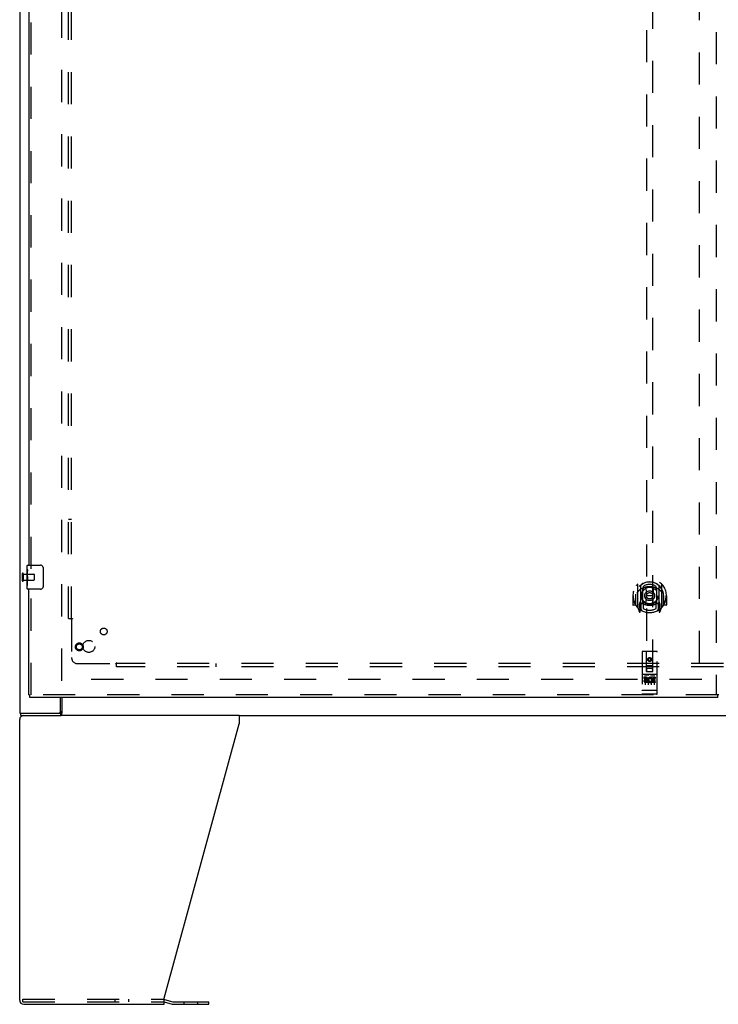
# Model space of a CAD drawing. Header units: inches. Extents: x 0 to 243, y 0 to 157.
# Tile 4 of 30: x 48 to 77, y 36 to 77. Entities that reach past the tile are written whole.
import ezdxf

# ---------------------------------------------------------------- set-up
doc = ezdxf.new("R2010")
doc.units = ezdxf.units.IN
doc.header["$LTSCALE"] = 13.357143
doc.header["$MEASUREMENT"] = 0
doc.linetypes.add('HIDDEN', pattern=[0.2, 0.1, -0.1])
doc.layers.get('0').update_dxf_attribs({"linetype": 'CONTINUOUS'})
for name, color, linetype in [('DEFAULT_2', 8, 'HIDDEN'), ('LEFTHAND_DOOR_ASSEMBLY', 7, 'CONTINUOUS'), ('SUBPANEL', 7, 'CONTINUOUS')]:
    doc.layers.add(name, color=color, linetype=linetype)

msp = doc.modelspace()

# ---------------------------------------------------------------- linework, layer by layer
at = {"color": 3, "linetype": 'Continuous'}
for p, q in [((48.056, 119.717), (48.056, 47.925)), ((49.754, 47.988), (49.754, 48.571)), ((48.056, 47.925), (49.76, 47.925)), ((48.056, 35.988), (48.056, 47.655)), ((57.179, 47.821), (49.78, 47.821)), ((54.056, 36.07), (57.179, 47.481)), ((57.179, 47.821), (57.179, 47.481)), ((54.056, 35.821), (54.056, 36.07)), ((54.073, 36.023), (54.422, 35.93)), ((48.223, 35.821), (54.056, 35.821)), ((54.439, 35.928), (55.925, 35.928))]:
    msp.add_line(p, q, dxfattribs=at)
at = {"color": 7, "linetype": 'Continuous'}
for p, q in [((49.806, 48.571), (49.806, 47.937)), ((48.108, 47.821), (48.108, 47.925)), ((49.76, 47.821), (49.76, 47.925)), ((48.108, 47.821), (49.78, 47.821)), ((57.179, 47.821), (98.933, 47.821)), ((48.183, 35.94), (48.183, 36.013)), ((54.056, 35.92), (54.395, 35.829)), ((54.439, 35.824), (55.925, 35.824)), ((55.925, 35.824), (55.925, 35.928))]:
    msp.add_line(p, q, dxfattribs=at)
at = {"color": 3, "linetype": 'Continuous'}
for points in [[(49.778, 47.951), (49.776, 47.944), (49.775, 47.941), (49.774, 47.938), (49.772, 47.935), (49.771, 47.933), (49.77, 47.931), (49.768, 47.929), (49.766, 47.927), (49.765, 47.926), (49.763, 47.926), (49.761, 47.925), (49.76, 47.925)], [(49.806, 47.987), (49.804, 47.986), (49.802, 47.985), (49.799, 47.984), (49.797, 47.982), (49.795, 47.98), (49.792, 47.977), (49.79, 47.975), (49.789, 47.972), (49.787, 47.97), (49.785, 47.967), (49.784, 47.964), (49.782, 47.961), (49.781, 47.957), (49.78, 47.954), (49.778, 47.951)]]:
    msp.add_lwpolyline(points, dxfattribs=at)
at = {"color": 7, "linetype": 'Continuous'}
for points in [[(49.794, 47.885), (49.793, 47.879), (49.792, 47.873), (49.791, 47.867), (49.79, 47.861), (49.789, 47.855), (49.787, 47.85), (49.786, 47.845), (49.784, 47.841), (49.782, 47.837), (49.781, 47.834), (49.778, 47.831), (49.776, 47.828), (49.773, 47.825), (49.771, 47.824), (49.768, 47.822), (49.765, 47.822), (49.763, 47.821), (49.76, 47.821)], [(49.806, 47.937), (49.805, 47.933), (49.803, 47.93), (49.802, 47.925), (49.801, 47.92), (49.8, 47.915), (49.798, 47.909), (49.797, 47.903), (49.796, 47.897), (49.794, 47.885)]]:
    msp.add_lwpolyline(points, dxfattribs=at)
at = {"color": 3, "linetype": 'Continuous'}
for centre, radius, start, end in [((49.692, 47.988), 0.0625, 270, 360), ((48.223, 47.655), 0.167, 90, 180), ((54.03, 35.863), 0.167, 75, 81.039), ((48.223, 35.988), 0.167, 180, 270), ((54.439, 35.99), 0.0625, 255, 270)]:
    msp.add_arc(centre, radius, start, end, dxfattribs=at)
at = {"color": 7, "linetype": 'Continuous'}
msp.add_arc((54.439, 35.99), 0.167, 255, 270, dxfattribs=at)
at = {"layer": 'DEFAULT_2', "color": 8, "linetype": 'HIDDEN'}
for p, q in [((49.806, 49.269), (49.806, 118.373)), ((76.306, 118.12), (76.306, 49.523)), ((48.16, 53.713), (48.16, 53.429)), ((48.203, 53.713), (48.203, 53.429)), ((48.203, 53.695), (48.65, 53.695)), ((48.66, 53.685), (48.66, 53.457)), ((48.203, 53.447), (48.65, 53.447)), ((76.41, 49.321), (49.806, 49.321)), ((48.183, 36.029), (54.03, 36.029)), ((48.183, 36.013), (48.183, 36.029)), ((52.026, 35.925), (52.026, 36.029)), ((52.589, 35.925), (52.589, 36.029)), ((48.183, 35.925), (48.183, 35.94)), ((48.183, 35.925), (54.03, 35.925)), ((54.046, 35.923), (54.056, 35.92)), ((54.893, 35.824), (54.893, 35.928)), ((55.456, 35.824), (55.456, 35.928))]:
    msp.add_line(p, q, dxfattribs=at)
for centre, radius, start, end in [((48.182, 53.713), 0.0215, 0, 180), ((48.65, 53.685), 0.01, 0, 90), ((48.182, 53.429), 0.0215, 180, 360), ((48.65, 53.457), 0.01, 270, 360), ((54.03, 35.863), 0.167, 81.039, 90), ((54.03, 35.863), 0.0625, 75, 90)]:
    msp.add_arc(centre, radius, start, end, dxfattribs=at)
at = {"layer": 'LEFTHAND_DOOR_ASSEMBLY', "color": 8, "linetype": 'HIDDEN'}
for p, q in [((77.015, 118.967), (77.015, 48.675)), ((48.535, 53.916), (48.535, 83.476)), ((74.119, 81.65), (74.119, 49.649)), ((74.369, 49.649), (74.369, 81.65)), ((48.535, 48.675), (48.535, 53.226)), ((73.744, 53.276), (73.744, 52.309)), ((73.861, 53.222), (73.861, 52.206)), ((73.869, 53.223), (73.869, 52.22)), ((74.619, 53.223), (74.619, 52.22)), ((74.626, 53.222), (74.626, 52.206)), ((74.744, 52.309), (74.744, 53.276)), ((73.559, 52.793), (73.544, 52.793)), ((73.544, 52.793), (73.544, 52.419)), ((73.661, 52.793), (73.676, 52.792)), ((73.661, 52.793), (73.661, 52.404)), ((73.669, 52.864), (73.669, 52.867)), ((73.669, 52.407), (73.669, 52.864)), ((73.961, 52.474), (73.961, 53.106)), ((73.969, 53.183), (73.969, 53.08)), ((74.081, 53.132), (74.111, 52.793)), ((74.081, 52.448), (74.111, 52.793)), ((74.376, 52.793), (74.111, 52.793)), ((74.406, 53.132), (74.376, 52.793)), ((74.407, 52.448), (74.376, 52.793)), ((74.519, 53.08), (74.519, 53.183)), ((74.526, 53.106), (74.526, 52.474)), ((74.826, 52.793), (74.811, 52.792)), ((74.819, 52.864), (74.819, 52.867)), ((74.819, 52.407), (74.819, 52.864)), ((74.826, 52.793), (74.826, 52.404)), ((74.944, 52.793), (74.929, 52.793)), ((74.944, 52.793), (74.944, 52.419)), ((73.661, 52.404), (73.559, 52.404)), ((73.661, 52.404), (73.669, 52.419)), ((73.861, 52.463), (73.801, 52.463)), ((73.801, 52.463), (73.801, 52.313)), ((73.839, 52.392), (73.81, 52.346)), ((73.871, 52.452), (73.871, 52.244)), ((73.961, 52.465), (73.889, 52.465)), ((73.957, 52.472), (73.891, 52.472)), ((73.969, 52.519), (73.969, 52.266)), ((74.519, 52.266), (74.519, 52.519)), ((74.599, 52.465), (74.526, 52.465)), ((74.596, 52.472), (74.53, 52.472)), ((74.616, 52.244), (74.616, 52.452)), ((74.686, 52.463), (74.626, 52.463)), ((74.678, 52.346), (74.648, 52.392)), ((74.686, 52.313), (74.686, 52.463)), ((74.818, 52.419), (74.826, 52.404)), ((74.929, 52.404), (74.826, 52.404)), ((73.748, 52.298), (73.818, 52.123)), ((73.801, 52.313), (73.861, 52.313)), ((73.814, 52.338), (73.869, 52.338)), ((73.84, 52.228), (73.844, 52.225)), ((73.847, 52.126), (73.861, 52.206)), ((73.939, 52.169), (73.869, 52.278)), ((74.619, 52.278), (74.549, 52.169)), ((74.619, 52.338), (74.674, 52.338)), ((74.626, 52.313), (74.686, 52.313)), ((74.626, 52.206), (74.64, 52.126)), ((74.647, 52.227), (74.648, 52.228)), ((74.648, 52.228), (74.648, 52.228)), ((74.648, 52.228), (74.648, 52.228)), ((74.669, 52.123), (74.739, 52.298)), ((73.931, 50.459), (73.931, 48.734)), ((74.526, 50.489), (73.961, 50.489)), ((74.117, 49.649), (74.114, 50.459)), ((74.37, 49.649), (74.374, 50.459)), ((74.556, 48.734), (74.556, 50.459)), ((74.244, 50.221), (74.181, 50.185)), ((74.181, 50.185), (74.191, 50.179)), ((74.181, 50.185), (74.181, 50.113)), ((74.181, 50.113), (74.191, 50.119)), ((74.181, 50.113), (74.244, 50.077)), ((74.244, 50.209), (74.191, 50.179)), ((74.191, 50.179), (74.191, 50.119)), ((74.191, 50.119), (74.244, 50.088)), ((74.306, 50.185), (74.244, 50.221)), ((74.244, 50.221), (74.244, 50.209)), ((74.296, 50.179), (74.244, 50.209)), ((74.244, 50.088), (74.296, 50.119)), ((74.244, 50.077), (74.306, 50.113)), ((74.244, 50.077), (74.244, 50.088)), ((74.306, 50.185), (74.296, 50.179)), ((74.296, 50.119), (74.296, 50.179)), ((74.306, 50.113), (74.296, 50.119)), ((74.306, 50.113), (74.306, 50.185)), ((74.526, 49.532), (73.961, 49.532)), ((74.033, 49.515), (74.205, 49.515)), ((74.116, 49.899), (74.371, 49.899)), ((74.117, 49.649), (74.139, 49.649)), ((74.139, 49.649), (74.349, 49.649)), ((74.329, 49.774), (74.159, 49.774)), ((74.283, 49.515), (74.455, 49.515)), ((74.349, 49.649), (74.37, 49.649)), ((74.099, 49.41), (74.007, 49.41)), ((74.007, 49.41), (74.007, 49.367)), ((74.099, 49.367), (74.007, 49.367)), ((74.056, 49.401), (74.056, 49.095)), ((74.103, 49.324), (74.057, 49.324)), ((74.099, 49.283), (74.071, 49.283)), ((74.163, 49.239), (74.071, 49.239)), ((74.163, 49.196), (74.071, 49.196)), ((74.163, 49.239), (74.163, 49.196)), ((74.181, 49.401), (74.181, 49.095)), ((74.295, 49.244), (74.312, 49.205)), ((74.306, 49.401), (74.306, 49.095)), ((74.319, 49.374), (74.306, 49.355)), ((74.316, 49.399), (74.319, 49.397)), ((74.476, 49.41), (74.319, 49.41)), ((74.319, 49.41), (74.319, 49.397)), ((74.319, 49.374), (74.319, 49.196)), ((74.476, 49.196), (74.319, 49.196)), ((74.476, 49.367), (74.362, 49.367)), ((74.362, 49.367), (74.362, 49.324)), ((74.454, 49.324), (74.362, 49.324)), ((74.454, 49.281), (74.362, 49.281)), ((74.362, 49.281), (74.362, 49.239)), ((74.476, 49.239), (74.362, 49.239)), ((74.431, 49.401), (74.431, 49.095)), ((74.454, 49.324), (74.454, 49.281)), ((74.476, 49.41), (74.476, 49.367)), ((74.476, 49.239), (74.476, 49.196)), ((73.949, 48.862), (73.948, 48.862)), ((73.95, 48.862), (73.949, 48.862)), ((73.951, 48.862), (73.95, 48.862)), ((73.952, 48.862), (73.951, 48.862)), ((73.951, 48.862), (73.951, 48.862)), ((73.953, 48.862), (73.952, 48.862)), ((73.954, 48.862), (73.953, 48.862)), ((73.955, 48.862), (73.954, 48.862)), ((73.956, 48.862), (73.955, 48.862)), ((73.955, 48.862), (73.955, 48.862)), ((73.957, 48.862), (73.956, 48.862)), ((73.958, 48.862), (73.957, 48.862)), ((73.959, 48.862), (73.958, 48.862)), ((73.96, 48.862), (73.959, 48.862)), ((73.961, 48.862), (73.96, 48.862)), ((73.96, 48.862), (73.96, 48.862)), ((74.527, 48.862), (73.961, 48.862)), ((74.526, 48.704), (73.961, 48.704)), ((74.527, 48.862), (74.528, 48.862)), ((74.527, 48.862), (74.527, 48.862)), ((74.528, 48.862), (74.529, 48.862)), ((74.529, 48.862), (74.53, 48.862)), ((74.53, 48.862), (74.531, 48.862)), ((74.531, 48.862), (74.532, 48.862)), ((74.532, 48.862), (74.533, 48.862)), ((74.532, 48.862), (74.532, 48.862)), ((74.533, 48.862), (74.534, 48.862)), ((74.534, 48.862), (74.535, 48.862)), ((74.535, 48.862), (74.536, 48.862)), ((74.536, 48.862), (74.537, 48.862)), ((74.537, 48.862), (74.538, 48.862)), ((74.537, 48.862), (74.537, 48.862)), ((74.538, 48.862), (74.539, 48.862)), ((74.539, 48.862), (74.54, 48.862)), ((74.54, 48.862), (74.54, 48.862)), ((77.077, 48.675), (48.473, 48.675))]:
    msp.add_line(p, q, dxfattribs=at)
at = {"layer": 'LEFTHAND_DOOR_ASSEMBLY', "color": 3, "linetype": 'Continuous'}
for p, q in [((48.431, 83.321), (48.431, 54.071)), ((48.431, 48.675), (48.431, 53.071)), ((77.077, 48.571), (48.473, 48.571))]:
    msp.add_line(p, q, dxfattribs=at)
at = {"layer": 'LEFTHAND_DOOR_ASSEMBLY', "color": 7, "linetype": 'Continuous'}
for p, q in [((48.371, 53.91), (48.371, 54.056)), ((48.386, 54.071), (48.926, 54.071)), ((48.371, 53.653), (48.371, 53.91)), ((48.377, 53.854), (48.371, 53.854)), ((48.371, 53.686), (48.378, 53.686)), ((48.371, 53.086), (48.371, 53.65)), ((48.373, 53.623), (48.371, 53.623)), ((48.378, 53.686), (48.378, 53.823)), ((49.026, 53.971), (49.026, 53.171)), ((48.371, 53.492), (48.377, 53.492)), ((48.371, 53.456), (48.378, 53.456)), ((48.371, 53.393), (48.378, 53.393)), ((48.371, 53.225), (48.378, 53.225)), ((48.378, 53.225), (48.378, 53.456)), ((48.926, 53.071), (48.386, 53.071)), ((48.431, 48.675), (48.473, 48.675)), ((48.473, 48.571), (48.473, 48.675)), ((77.119, 48.675), (77.077, 48.675)), ((77.077, 48.571), (77.077, 48.675))]:
    msp.add_line(p, q, dxfattribs=at)
for points in [[(48.371, 53.91), (48.371, 53.907), (48.372, 53.902), (48.372, 53.897), (48.374, 53.883)], [(48.371, 53.653), (48.371, 53.644), (48.372, 53.635), (48.373, 53.625)], [(48.373, 53.625), (48.375, 53.592), (48.376, 53.58), (48.377, 53.567), (48.378, 53.555), (48.378, 53.542), (48.378, 53.529), (48.378, 53.516), (48.378, 53.503), (48.377, 53.491), (48.376, 53.479), (48.375, 53.467)], [(48.374, 53.883), (48.375, 53.876), (48.376, 53.868), (48.377, 53.859)], [(48.377, 53.859), (48.377, 53.85), (48.378, 53.841), (48.378, 53.832), (48.378, 53.823)], [(49.019, 54.007), (49.021, 54.002), (49.023, 53.996), (49.024, 53.99), (49.025, 53.984), (49.026, 53.977), (49.026, 53.971)], [(49.026, 53.171), (49.026, 53.165), (49.025, 53.159), (49.024, 53.152), (49.023, 53.146), (49.021, 53.141), (49.019, 53.135)]]:
    msp.add_lwpolyline(points, dxfattribs=at)
at = {"layer": 'LEFTHAND_DOOR_ASSEMBLY', "color": 8, "linetype": 'HIDDEN'}
for points in [[(73.698, 53.231), (73.699, 53.232), (73.7, 53.233), (73.7, 53.234), (73.701, 53.235), (73.702, 53.235), (73.703, 53.236), (73.703, 53.237), (73.704, 53.238), (73.705, 53.239), (73.706, 53.239), (73.706, 53.24), (73.707, 53.241), (73.708, 53.241), (73.709, 53.242), (73.71, 53.243), (73.71, 53.243), (73.711, 53.244), (73.712, 53.245), (73.713, 53.245), (73.714, 53.246), (73.715, 53.247), (73.715, 53.247), (73.716, 53.248), (73.717, 53.248), (73.718, 53.249), (73.719, 53.249), (73.72, 53.25), (73.721, 53.25), (73.722, 53.251), (73.722, 53.251), (73.723, 53.252), (73.724, 53.252), (73.725, 53.253), (73.726, 53.253)], [(74.761, 53.253), (74.762, 53.253), (74.763, 53.252), (74.764, 53.252), (74.765, 53.251), (74.766, 53.251), (74.767, 53.25), (74.768, 53.25), (74.769, 53.249), (74.769, 53.249), (74.77, 53.248), (74.771, 53.248), (74.772, 53.247), (74.773, 53.247), (74.774, 53.246), (74.775, 53.245), (74.775, 53.245), (74.776, 53.244), (74.777, 53.243), (74.778, 53.243), (74.779, 53.242), (74.78, 53.241), (74.78, 53.241), (74.781, 53.24), (74.782, 53.239), (74.783, 53.239), (74.783, 53.238), (74.784, 53.237), (74.785, 53.236), (74.786, 53.235), (74.786, 53.235), (74.787, 53.234), (74.788, 53.233), (74.788, 53.232), (74.789, 53.231)], [(73.789, 53.008), (73.788, 53.006), (73.786, 53.005), (73.785, 53.004), (73.783, 53.002), (73.782, 53.001), (73.78, 52.999), (73.778, 52.997), (73.777, 52.996), (73.775, 52.994), (73.773, 52.992), (73.771, 52.99), (73.769, 52.988), (73.767, 52.986), (73.765, 52.984), (73.763, 52.981), (73.761, 52.979), (73.759, 52.977), (73.757, 52.974), (73.755, 52.971), (73.753, 52.969), (73.751, 52.966), (73.749, 52.963), (73.746, 52.96), (73.744, 52.956), (73.742, 52.953), (73.739, 52.95), (73.737, 52.946), (73.734, 52.942), (73.731, 52.938), (73.729, 52.934), (73.726, 52.93), (73.723, 52.926), (73.72, 52.921), (73.717, 52.916), (73.714, 52.911), (73.711, 52.906)], [(74.056, 53.149), (74.061, 53.151), (74.067, 53.152), (74.072, 53.154), (74.077, 53.155), (74.083, 53.156), (74.088, 53.158), (74.094, 53.159), (74.099, 53.16), (74.105, 53.161), (74.11, 53.162), (74.116, 53.163), (74.121, 53.164), (74.127, 53.165), (74.132, 53.166), (74.138, 53.167), (74.143, 53.168), (74.149, 53.169), (74.154, 53.169), (74.16, 53.17), (74.166, 53.171), (74.171, 53.171), (74.177, 53.172), (74.182, 53.172), (74.188, 53.173), (74.193, 53.173), (74.199, 53.174), (74.205, 53.174), (74.21, 53.174), (74.216, 53.174), (74.221, 53.175), (74.227, 53.175), (74.233, 53.175), (74.238, 53.175), (74.244, 53.175), (74.249, 53.175), (74.255, 53.175), (74.261, 53.175), (74.266, 53.175), (74.272, 53.174), (74.277, 53.174), (74.283, 53.174), (74.288, 53.174), (74.294, 53.173), (74.3, 53.173), (74.305, 53.172), (74.311, 53.172), (74.316, 53.171), (74.322, 53.171), (74.327, 53.17), (74.333, 53.169), (74.339, 53.169), (74.344, 53.168), (74.35, 53.167), (74.355, 53.166), (74.361, 53.165), (74.366, 53.164), (74.372, 53.163), (74.377, 53.162), (74.383, 53.161), (74.388, 53.16), (74.394, 53.159), (74.399, 53.158), (74.405, 53.156), (74.41, 53.155), (74.415, 53.154), (74.421, 53.152), (74.426, 53.151), (74.432, 53.149)], [(74.776, 52.906), (74.773, 52.911), (74.77, 52.916), (74.767, 52.921), (74.764, 52.926), (74.761, 52.93), (74.759, 52.934), (74.756, 52.938), (74.753, 52.942), (74.751, 52.946), (74.748, 52.95), (74.746, 52.953), (74.744, 52.956), (74.741, 52.96), (74.739, 52.963), (74.737, 52.966), (74.734, 52.969), (74.732, 52.971), (74.73, 52.974), (74.728, 52.977), (74.726, 52.979), (74.724, 52.981), (74.722, 52.984), (74.72, 52.986), (74.718, 52.988), (74.716, 52.99), (74.714, 52.992), (74.713, 52.994), (74.711, 52.996), (74.709, 52.997), (74.708, 52.999), (74.706, 53), (74.704, 53.002), (74.703, 53.003), (74.701, 53.005), (74.7, 53.006), (74.698, 53.008)], [(73.726, 52.332), (73.725, 52.332), (73.724, 52.333), (73.723, 52.333), (73.722, 52.334), (73.722, 52.334), (73.721, 52.335), (73.72, 52.335), (73.719, 52.336), (73.718, 52.336), (73.717, 52.337), (73.716, 52.337), (73.715, 52.338), (73.715, 52.338), (73.714, 52.339), (73.713, 52.34), (73.712, 52.34), (73.711, 52.341), (73.71, 52.342), (73.71, 52.342), (73.709, 52.343), (73.708, 52.344), (73.707, 52.344), (73.706, 52.345), (73.706, 52.346), (73.705, 52.347), (73.704, 52.347), (73.703, 52.348), (73.703, 52.349), (73.702, 52.35), (73.701, 52.35), (73.7, 52.351), (73.7, 52.352), (73.699, 52.353), (73.698, 52.354)], [(74.789, 52.354), (74.788, 52.353), (74.788, 52.352), (74.787, 52.351), (74.786, 52.35), (74.786, 52.35), (74.785, 52.349), (74.784, 52.348), (74.783, 52.347), (74.783, 52.347), (74.782, 52.346), (74.781, 52.345), (74.78, 52.344), (74.78, 52.344), (74.779, 52.343), (74.778, 52.342), (74.777, 52.342), (74.776, 52.341), (74.775, 52.34), (74.775, 52.34), (74.774, 52.339), (74.773, 52.338), (74.772, 52.338), (74.771, 52.337), (74.77, 52.337), (74.769, 52.336), (74.769, 52.336), (74.768, 52.335), (74.767, 52.335), (74.766, 52.334), (74.765, 52.334), (74.764, 52.333), (74.763, 52.333), (74.762, 52.332), (74.761, 52.332)], [(74.026, 49.514), (74.026, 49.514), (74.026, 49.514), (74.026, 49.514), (74.027, 49.514), (74.027, 49.515), (74.027, 49.515), (74.027, 49.515), (74.027, 49.515), (74.027, 49.515), (74.027, 49.515), (74.027, 49.515), (74.027, 49.515), (74.028, 49.515), (74.028, 49.515), (74.028, 49.515), (74.028, 49.515), (74.028, 49.515), (74.028, 49.515), (74.028, 49.515), (74.028, 49.515), (74.028, 49.515), (74.029, 49.515), (74.029, 49.515), (74.029, 49.515), (74.029, 49.515), (74.029, 49.515), (74.029, 49.515), (74.029, 49.515), (74.03, 49.515), (74.03, 49.515), (74.03, 49.515), (74.03, 49.515), (74.03, 49.515), (74.03, 49.515), (74.031, 49.515), (74.031, 49.515), (74.031, 49.515), (74.031, 49.515), (74.031, 49.515), (74.032, 49.515), (74.032, 49.515), (74.032, 49.515), (74.032, 49.515), (74.032, 49.515), (74.033, 49.515)], [(74.205, 49.515), (74.205, 49.515), (74.205, 49.515), (74.205, 49.515), (74.205, 49.515), (74.206, 49.515), (74.206, 49.515), (74.206, 49.515), (74.206, 49.515), (74.206, 49.515), (74.207, 49.515), (74.207, 49.515), (74.207, 49.515), (74.207, 49.515), (74.207, 49.515), (74.207, 49.515), (74.208, 49.515), (74.208, 49.515), (74.208, 49.515), (74.208, 49.515), (74.208, 49.515), (74.208, 49.515), (74.209, 49.515), (74.209, 49.515), (74.209, 49.515), (74.209, 49.515), (74.209, 49.515), (74.209, 49.515), (74.209, 49.515), (74.209, 49.515), (74.21, 49.515), (74.21, 49.515), (74.21, 49.515), (74.21, 49.515), (74.21, 49.515), (74.21, 49.515), (74.21, 49.515), (74.21, 49.515), (74.21, 49.515), (74.211, 49.515), (74.211, 49.515), (74.211, 49.515), (74.211, 49.514), (74.211, 49.514), (74.211, 49.514), (74.211, 49.514), (74.211, 49.514)], [(74.276, 49.514), (74.276, 49.514), (74.276, 49.514), (74.276, 49.514), (74.277, 49.514), (74.277, 49.515), (74.277, 49.515), (74.277, 49.515), (74.277, 49.515), (74.277, 49.515), (74.277, 49.515), (74.277, 49.515), (74.277, 49.515), (74.278, 49.515), (74.278, 49.515), (74.278, 49.515), (74.278, 49.515), (74.278, 49.515), (74.278, 49.515), (74.278, 49.515), (74.278, 49.515), (74.278, 49.515), (74.279, 49.515), (74.279, 49.515), (74.279, 49.515), (74.279, 49.515), (74.279, 49.515), (74.279, 49.515), (74.279, 49.515), (74.28, 49.515), (74.28, 49.515), (74.28, 49.515), (74.28, 49.515), (74.28, 49.515), (74.28, 49.515), (74.281, 49.515), (74.281, 49.515), (74.281, 49.515), (74.281, 49.515), (74.281, 49.515), (74.282, 49.515), (74.282, 49.515), (74.282, 49.515), (74.282, 49.515), (74.282, 49.515), (74.283, 49.515)], [(74.455, 49.515), (74.455, 49.515), (74.455, 49.515), (74.455, 49.515), (74.455, 49.515), (74.456, 49.515), (74.456, 49.515), (74.456, 49.515), (74.456, 49.515), (74.456, 49.515), (74.457, 49.515), (74.457, 49.515), (74.457, 49.515), (74.457, 49.515), (74.457, 49.515), (74.457, 49.515), (74.458, 49.515), (74.458, 49.515), (74.458, 49.515), (74.458, 49.515), (74.458, 49.515), (74.458, 49.515), (74.459, 49.515), (74.459, 49.515), (74.459, 49.515), (74.459, 49.515), (74.459, 49.515), (74.459, 49.515), (74.459, 49.515), (74.459, 49.515), (74.46, 49.515), (74.46, 49.515), (74.46, 49.515), (74.46, 49.515), (74.46, 49.515), (74.46, 49.515), (74.46, 49.515), (74.46, 49.515), (74.46, 49.515), (74.461, 49.515), (74.461, 49.515), (74.461, 49.515), (74.461, 49.514), (74.461, 49.514), (74.461, 49.514), (74.461, 49.514), (74.461, 49.514)], [(73.948, 48.862), (73.947, 48.862), (73.947, 48.862), (73.947, 48.862), (73.946, 48.863), (73.946, 48.863), (73.946, 48.863), (73.945, 48.863), (73.945, 48.863), (73.945, 48.863), (73.944, 48.863), (73.944, 48.863), (73.944, 48.863), (73.943, 48.863), (73.943, 48.863), (73.943, 48.863), (73.942, 48.863), (73.942, 48.863), (73.942, 48.863), (73.941, 48.863), (73.941, 48.863), (73.941, 48.864), (73.94, 48.864), (73.94, 48.864), (73.94, 48.864), (73.939, 48.864), (73.939, 48.864), (73.939, 48.864), (73.939, 48.864), (73.938, 48.864), (73.938, 48.864), (73.938, 48.864), (73.938, 48.864), (73.937, 48.864), (73.937, 48.865), (73.937, 48.865), (73.937, 48.865), (73.936, 48.865), (73.936, 48.865), (73.936, 48.865), (73.936, 48.865), (73.935, 48.865), (73.935, 48.865), (73.935, 48.865), (73.935, 48.865), (73.935, 48.866), (73.934, 48.866), (73.934, 48.866), (73.934, 48.866), (73.934, 48.866), (73.934, 48.866), (73.934, 48.866), (73.933, 48.866), (73.933, 48.866), (73.933, 48.866), (73.933, 48.867), (73.933, 48.867), (73.933, 48.867), (73.933, 48.867), (73.932, 48.867), (73.932, 48.867), (73.932, 48.867), (73.932, 48.867), (73.932, 48.867), (73.932, 48.867), (73.932, 48.868), (73.932, 48.868), (73.932, 48.868), (73.932, 48.868), (73.932, 48.868), (73.931, 48.868), (73.931, 48.868), (73.931, 48.868), (73.931, 48.868), (73.931, 48.868), (73.931, 48.869), (73.931, 48.869), (73.931, 48.869), (73.931, 48.869), (73.931, 48.869)], [(74.54, 48.862), (74.541, 48.862), (74.541, 48.863), (74.541, 48.863), (74.542, 48.863), (74.542, 48.863), (74.543, 48.863), (74.543, 48.863), (74.543, 48.863), (74.544, 48.863), (74.544, 48.863), (74.544, 48.863), (74.545, 48.863), (74.545, 48.863), (74.545, 48.863), (74.546, 48.863), (74.546, 48.863), (74.546, 48.863), (74.547, 48.863), (74.547, 48.864), (74.547, 48.864), (74.547, 48.864), (74.548, 48.864), (74.548, 48.864), (74.548, 48.864), (74.549, 48.864), (74.549, 48.864), (74.549, 48.864), (74.549, 48.864), (74.55, 48.864), (74.55, 48.864), (74.55, 48.864), (74.55, 48.865), (74.551, 48.865), (74.551, 48.865), (74.551, 48.865), (74.551, 48.865), (74.552, 48.865), (74.552, 48.865), (74.552, 48.865), (74.552, 48.865), (74.552, 48.865), (74.553, 48.865), (74.553, 48.866), (74.553, 48.866), (74.553, 48.866), (74.553, 48.866), (74.554, 48.866), (74.554, 48.866), (74.554, 48.866), (74.554, 48.866), (74.554, 48.866), (74.554, 48.866), (74.555, 48.867), (74.555, 48.867), (74.555, 48.867), (74.555, 48.867), (74.555, 48.867), (74.555, 48.867), (74.555, 48.867), (74.555, 48.867), (74.555, 48.867), (74.556, 48.867), (74.556, 48.868), (74.556, 48.868), (74.556, 48.868), (74.556, 48.868), (74.556, 48.868), (74.556, 48.868), (74.556, 48.868), (74.556, 48.868), (74.556, 48.868), (74.556, 48.868), (74.556, 48.869), (74.556, 48.869), (74.556, 48.869), (74.556, 48.869), (74.556, 48.869)]]:
    msp.add_lwpolyline(points, dxfattribs=at)
for centre, radius in [((74.244, 52.8), 0.35), ((74.244, 52.8), 0.335), ((74.244, 52.8), 0.205), ((74.244, 52.8), 0.133), ((50.535, 50.675), 0.164), ((50.535, 50.675), 0.124), ((74.244, 50.149), 0.085), ((74.244, 50.149), 0.0845)]:
    msp.add_circle(centre, radius, dxfattribs=at)
at = {"layer": 'LEFTHAND_DOOR_ASSEMBLY', "color": 7, "linetype": 'Continuous'}
for centre, radius, start, end in [((48.386, 54.056), 0.015, 90, 180), ((48.926, 53.971), 0.1, 21.1999, 90), ((48.386, 53.086), 0.015, 180, 270), ((48.926, 53.171), 0.1, 270, 338.7946)]:
    msp.add_arc(centre, radius, start, end, dxfattribs=at)
at = {"layer": 'LEFTHAND_DOOR_ASSEMBLY', "color": 8, "linetype": 'HIDDEN'}
for centre, radius, start, end in [((74.244, 52.793), 0.7, 305.5126, 234.4874), ((74.244, 52.79), 0.583, 0.2464, 179.7536), ((74.244, 52.79), 0.58, 7.6622, 172.3378), ((73.759, 53.276), 0.015, 135.0748, 180), ((73.876, 53.222), 0.015, 130.3587, 180), ((73.889, 53.223), 0.02, 129.3378, 179.9984), ((74.244, 52.79), 0.48, 55.0461, 124.9539), ((74.599, 53.223), 0.02, 0, 50.6594), ((74.611, 53.222), 0.015, 0, 49.6413), ((74.729, 53.276), 0.015, 0, 44.9252), ((74.244, 52.793), 0.685, 180, 213.0115), ((73.689, 52.864), 0.02, 172.3378, 180), ((74.244, 52.475), 0.7, 49.529, 130.471), ((73.976, 53.106), 0.015, 112.9863, 180), ((73.999, 53.08), 0.03, 180, 311.1261), ((74.244, 52.8), 0.343, 48.8739, 131.1261), ((74.061, 53.13), 0.02, 5.0796, 105.5752), ((74.426, 53.13), 0.02, 74.4248, 174.9204), ((74.489, 53.08), 0.03, 228.8739, 360), ((74.511, 53.106), 0.015, 0, 67.0137), ((74.244, 52.793), 0.685, 326.9885, 360), ((74.799, 52.864), 0.02, 0, 7.6622), ((73.559, 52.419), 0.015, 180, 270), ((73.689, 52.407), 0.02, 180, 215.2961), ((74.244, 52.8), 0.7, 215.2961, 324.7039), ((74.244, 53.105), 0.7, 233.2319, 306.7681), ((73.681, 52.494), 0.188, 327.3208, 360), ((73.889, 52.445), 0.02, 90, 180), ((73.891, 52.452), 0.02, 90, 180), ((73.957, 52.452), 0.02, 66.536, 90), ((73.976, 52.474), 0.015, 180, 247.0137), ((74.244, 53.112), 0.7, 246.536, 293.464), ((73.999, 52.519), 0.03, 48.8739, 180), ((74.244, 52.8), 0.343, 228.8739, 311.1261), ((74.061, 52.45), 0.02, 254.3869, 354.9204), ((74.427, 52.45), 0.02, 185.0796, 285.6131), ((74.489, 52.519), 0.03, 0, 131.1261), ((74.511, 52.474), 0.015, 292.9863, 360), ((74.53, 52.452), 0.02, 90, 113.464), ((74.596, 52.452), 0.02, 0, 90), ((74.599, 52.445), 0.02, 0, 90), ((74.807, 52.494), 0.188, 180, 212.6792), ((74.799, 52.407), 0.02, 324.7039, 360), ((74.929, 52.419), 0.015, 270, 360), ((73.759, 52.309), 0.015, 180, 224.9252), ((73.814, 52.343), 0.005, 147.3208, 270), ((73.832, 52.128), 0.015, 201.8041, 350), ((73.849, 52.239), 0.02, 234.4874, 360), ((73.851, 52.244), 0.02, 234.7457, 360), ((73.889, 52.22), 0.02, 180, 238.5295), ((74.244, 52.8), 0.6, 242.7204, 297.2796), ((74.599, 52.22), 0.02, 301.4688, 359.9992), ((74.636, 52.244), 0.02, 180, 305.2543), ((74.639, 52.239), 0.02, 180, 305.5126), ((74.655, 52.128), 0.015, 190, 338.1959), ((74.674, 52.343), 0.005, 270, 32.6792), ((74.729, 52.309), 0.015, 315.0748, 360), ((73.961, 50.459), 0.03, 90, 180), ((74.084, 50.459), 0.03, 0, 90), ((74.404, 50.459), 0.03, 90, 180), ((74.526, 50.459), 0.03, 0, 90), ((73.961, 49.562), 0.03, 180, 270), ((74.159, 49.734), 0.04, 90, 180), ((74.159, 49.689), 0.04, 180, 270), ((74.329, 49.734), 0.04, 0, 90), ((74.329, 49.689), 0.04, 270, 360), ((74.526, 49.562), 0.03, 270, 360), ((74.071, 49.261), 0.0644, 102.2995, 270.0775), ((74.071, 49.261), 0.0219, 89.9011, 270), ((74.099, 49.346), 0.0635, 270, 90), ((74.099, 49.345), 0.0219, 280.307, 90), ((74.27, 49.303), 0.107, 64.2636, 293.4027), ((74.27, 49.303), 0.0639, 54.8895, 293.4026), ((73.961, 48.734), 0.03, 180, 270), ((74.526, 48.734), 0.03, 270, 360)]:
    msp.add_arc(centre, radius, start, end, dxfattribs=at)
at = {"layer": 'LEFTHAND_DOOR_ASSEMBLY', "color": 7, "linetype": 'Continuous'}
msp.add_ellipse((48.634, 53.487), major_axis=(0.263, 0), ratio=0.432808, start_param=3.141593, end_param=3.321581, dxfattribs=at)
at = {"layer": 'SUBPANEL', "color": 8, "linetype": 'HIDDEN'}
for p, q in [((50.087, 51.852), (50.087, 115.79)), ((50.212, 51.852), (50.212, 115.79)), ((50.087, 55.977), (50.212, 55.977)), ((50.087, 51.852), (50.174, 51.852)), ((50.174, 51.852), (50.253, 51.852)), ((50.194, 51.835), (50.2, 51.829)), ((50.212, 51.817), (50.212, 50.227)), ((50.462, 49.977), (52.052, 49.977)), ((52.087, 49.939), (52.087, 50.018)), ((104.025, 49.977), (52.087, 49.977)), ((52.087, 49.852), (52.087, 49.939)), ((56.212, 49.977), (56.212, 49.852)), ((104.025, 49.852), (52.087, 49.852))]:
    msp.add_line(p, q, dxfattribs=at)
for points in [[(50.174, 51.852), (50.176, 51.851), (50.178, 51.849), (50.18, 51.848), (50.182, 51.846), (50.184, 51.844), (50.186, 51.843), (50.188, 51.841), (50.189, 51.84), (50.191, 51.838), (50.192, 51.837), (50.194, 51.835)], [(50.2, 51.829), (50.202, 51.827), (50.204, 51.825), (50.206, 51.823), (50.208, 51.822), (50.209, 51.82), (50.211, 51.818), (50.212, 51.817)], [(50.232, 51.83), (50.227, 51.827), (50.225, 51.826), (50.222, 51.824), (50.22, 51.823), (50.218, 51.821), (50.216, 51.82), (50.214, 51.818), (50.212, 51.817)], [(50.253, 51.852), (50.253, 51.85), (50.252, 51.849), (50.251, 51.847), (50.25, 51.846), (50.249, 51.844), (50.248, 51.842), (50.246, 51.841), (50.245, 51.839), (50.243, 51.838), (50.242, 51.837), (50.24, 51.835), (50.238, 51.834), (50.236, 51.833), (50.234, 51.831), (50.232, 51.83)], [(52.062, 49.992), (52.061, 49.99), (52.059, 49.987), (52.058, 49.985), (52.056, 49.983), (52.055, 49.981), (52.054, 49.979), (52.052, 49.977)], [(52.07, 49.959), (52.064, 49.965), (52.062, 49.967), (52.06, 49.969), (52.058, 49.971), (52.057, 49.972), (52.055, 49.974), (52.054, 49.976), (52.052, 49.977)], [(52.087, 50.018), (52.086, 50.017), (52.084, 50.017), (52.082, 50.016), (52.081, 50.015), (52.079, 50.014), (52.078, 50.013), (52.076, 50.011), (52.075, 50.01), (52.073, 50.008), (52.072, 50.006), (52.07, 50.005), (52.069, 50.003), (52.068, 50.001), (52.066, 49.999), (52.065, 49.997), (52.062, 49.992)], [(52.087, 49.939), (52.086, 49.941), (52.084, 49.943), (52.083, 49.945), (52.081, 49.947), (52.08, 49.949), (52.078, 49.951), (52.076, 49.952), (52.075, 49.954), (52.073, 49.956), (52.072, 49.957), (52.07, 49.959)]]:
    msp.add_lwpolyline(points, dxfattribs=at)
for centre, radius in [((51.55, 51.315), 0.141), ((50.931, 50.696), 0.25)]:
    msp.add_circle(centre, radius, dxfattribs=at)
msp.add_arc((50.462, 50.227), 0.25, 180, 270, dxfattribs=at)

doc.saveas('drawing.dxf')
